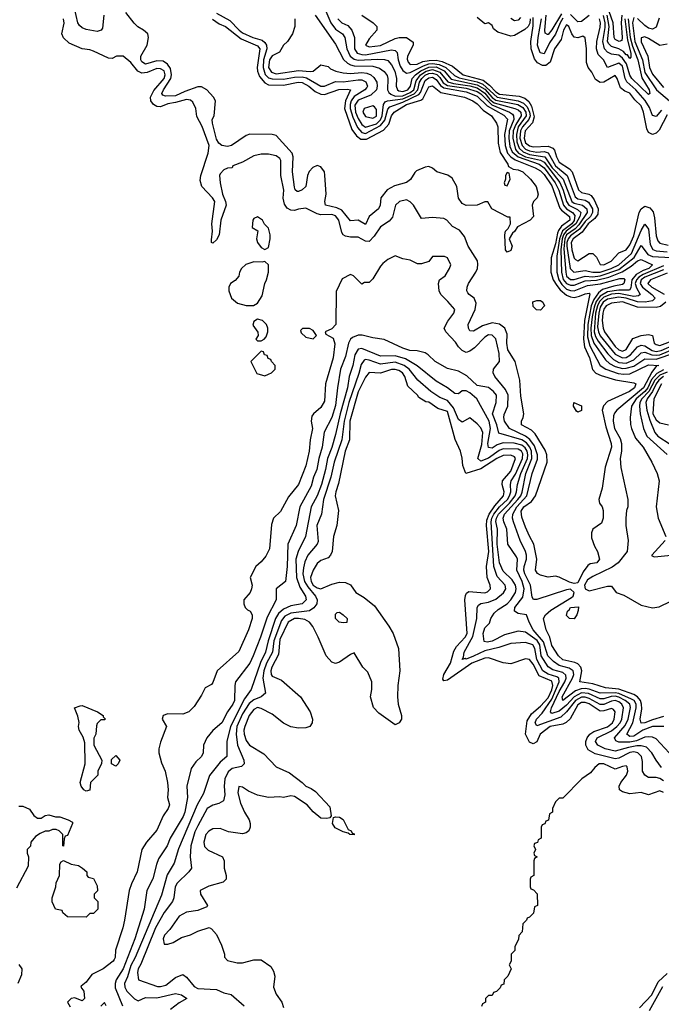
# Model space of a CAD drawing. Header units: inches. Extents: x 2671394 to 2765652, y 830470 to 955458.
# Tile 234 of 256: x 2692954 to 2696398, y 934179 to 939466. Entities that reach past the tile are written whole.
import ezdxf

# ---------------------------------------------------------------- set-up
doc = ezdxf.new("R2010")
doc.units = ezdxf.units.IN
doc.header["$MEASUREMENT"] = 0
doc.layers.add('C6993', color=7, linetype='Continuous')

msp = doc.modelspace()

# ---------------------------------------------------------------- linework, layer by layer
at = {"layer": 'C6993', "color": 2}
for points, elevation in [([(2694548.1, 939630), (2694624.7, 939450), (2694650, 939416), (2694686.4, 939390), (2694699.6, 939370), (2694710.2, 939310), (2694728, 939270), (2694750, 939254.7), (2694770, 939249.4), (2694874.5, 939254.5), (2694912.3, 939252.3), (2694930, 939246.7), (2694950, 939223.8), (2694966.9, 939190), (2694976.5, 939150), (2694975.6, 939110), (2694982.6, 939090), (2694990, 939084.7), (2695010, 939080.6), (2695037.6, 939090), (2695052.5, 939110), (2695061.5, 939150), (2695078.3, 939170), (2695107.8, 939192.2), (2695150, 939212.1), (2695190, 939212.5), (2695232.4, 939192.4), (2695270, 939146.2), (2695410, 939116.5), (2695450, 939093), (2695490, 939047.9), (2695510, 939033.9), (2695628.4, 939010), (2695654.9, 938994.9), (2695671.5, 938970), (2695672.7, 938950), (2695630.6, 938890), (2695620.1, 938850), (2695623, 938810), (2695636, 938776), (2695656.7, 938756.7), (2695690, 938741.5), (2695773, 938730), (2695812.1, 938670), (2695870.6, 938610.6), (2695917.8, 938490), (2695930, 938480.5), (2695975.3, 938470), (2695998.5, 938450), (2696000.2, 938430), (2695955.5, 938364.5), (2695936.1, 938343.9), (2695890.1, 938310), (2695880.8, 938290), (2695875.5, 938235.5), (2695885.3, 938110), (2695890, 938089), (2695910, 938071.2), (2695930, 938070.2), (2695990, 938089.5), (2696030, 938086.1), (2696070, 938090.1), (2696170, 938125.1), (2696251.6, 938188.4), (2696290, 938253), (2696325.4, 938205.4), (2696350, 938194.3), (2696450, 938188.7)], 18), ([(2694010, 939502), (2694081.7, 939461.7), (2694131.5, 939410), (2694150, 939396.5), (2694206, 939370), (2694256, 939356), (2694270, 939344.4), (2694278, 939330), (2694280.6, 939310), (2694263, 939250), (2694260.5, 939210), (2694271.8, 939171.8), (2694290, 939153.7), (2694310, 939148), (2694370, 939146.7), (2694430, 939157.7), (2694470, 939159.5), (2694494.2, 939154.2), (2694570.8, 939109.2), (2694590, 939109.2), (2694650, 939134.7), (2694690, 939132.2), (2694770, 939143.2), (2694790, 939142.4), (2694812.5, 939132.5), (2694821.7, 939110), (2694817.1, 939102.9), (2694806.4, 939090), (2694750, 939054.6), (2694732.8, 939030), (2694727.6, 939010), (2694727.6, 938990), (2694742.2, 938942.2), (2694766.8, 938886.8), (2694790, 938860.6), (2694810, 938855.3), (2694890, 938897.5), (2694913.6, 938926.4), (2694930, 938986.4), (2694940.9, 938999.1), (2695010, 939023.9), (2695096.2, 939063.8), (2695105, 939075), (2695130, 939140.2), (2695150, 939154.6), (2695170, 939156.8), (2695190, 939144.7), (2695213.2, 939113.2), (2695230, 939100.4), (2695350, 939079.6), (2695410, 939056.3), (2695463.7, 939003.7), (2695553.6, 938953.6), (2695572.7, 938932.7), (2695556.6, 938850), (2695560.8, 938790), (2695573, 938750), (2695590.1, 938730.1), (2695613.9, 938713.9), (2695721.3, 938670), (2695750, 938654.7), (2695770, 938635.2), (2695810, 938573.4), (2695854.2, 938454.2), (2695862.6, 938442.6), (2695906, 938410), (2695907.2, 938390), (2695862.4, 938357.6), (2695845.4, 938334.6), (2695840.2, 938319.8), (2695830, 938262), (2695807.2, 938187.2), (2695804.6, 938110), (2695817.2, 938070), (2695838, 938038), (2695855.7, 938015.7), (2695890, 937986.7), (2695910, 937977.8), (2695930, 937975.2), (2695958.9, 937981.1), (2695990, 937994.6), (2696010, 937997.1), (2696014, 937994), (2695985.2, 937850), (2695979.8, 937750), (2695986.2, 937710), (2696013, 937650), (2696028.2, 937588.2), (2696047.3, 937567.3), (2696075.8, 937555.8), (2696152.8, 937532.8), (2696250, 937516.3), (2696261, 937510), (2696254.9, 937490), (2696226.8, 937470), (2696110, 937416.2), (2696087.9, 937392.1), (2696081.1, 937370), (2696100.2, 937280.2), (2696128.7, 937190), (2696130.3, 937170), (2696097.1, 937062.9), (2696081.3, 936950), (2696062.8, 936890), (2696066, 936870), (2696081, 936850), (2696086, 936830), (2696086, 936790), (2696076.8, 936763.2), (2696030.5, 936729.5), (2696023.8, 936710), (2696023.7, 936683.7), (2696039.5, 936639.5), (2696055.8, 936610), (2696066.8, 936570), (2696051.3, 936550), (2696016, 936544), (2696004, 936536), (2695978, 936502), (2695950, 936441.6), (2695930, 936439.1), (2695906.2, 936446.2), (2695850, 936473.2), (2695830, 936477.2), (2695790, 936473.2), (2695750, 936482.7), (2695732.7, 936492.7), (2695722.7, 936510), (2695729.6, 936570), (2695714, 936650), (2695690, 936692.7), (2695670, 936741.2), (2695650, 936794), (2695646.2, 936826.2), (2695660.4, 936850), (2695700.8, 936879.2), (2695722.6, 936910), (2695785.7, 937090), (2695784.4, 937130), (2695775.3, 937155.3), (2695721.6, 937241.6), (2695701.3, 937261.3), (2695647.3, 937290), (2695647, 937310), (2695656.9, 937330), (2695659.7, 937350), (2695644.9, 937444.9), (2695638.3, 937530), (2695613.3, 937630), (2695574.1, 937694.1), (2695568.7, 937730), (2695570, 937778), (2695558, 937810), (2695530, 937831.1), (2695490, 937838), (2695438, 937822), (2695390, 937792.7), (2695370, 937795.3), (2695362.7, 937810), (2695360.9, 937830), (2695399.7, 937910), (2695403.9, 937943.9), (2695394, 937970), (2695366, 937990), (2695359.6, 937999.6), (2695354.5, 938010), (2695355.6, 938030), (2695363.6, 938050), (2695402.9, 938110), (2695411.6, 938130), (2695413.8, 938153.8), (2695411.4, 938171.4), (2695361.2, 938250), (2695341.2, 938301.2), (2695315.1, 938335.1), (2695276.4, 938356.4), (2695246, 938390), (2695230, 938398), (2695170, 938404), (2695110, 938398), (2695068.7, 938470), (2695050, 938488.7), (2695030, 938499), (2694992, 938490), (2694971.3, 938470), (2694954.9, 938405.1), (2694936.4, 938383.6), (2694890, 938353.2), (2694856.7, 938303.3), (2694830, 938275.6), (2694810, 938276.3), (2694770, 938298.7), (2694730, 938298), (2694703.1, 938303.1), (2694691.1, 938311.1), (2694683.8, 938323.8), (2694667.3, 938390), (2694650, 938413.1), (2694630, 938420.7), (2694570, 938419.1), (2694550, 938423), (2694490, 938454), (2694450, 938449.6), (2694430, 938442.4), (2694410, 938444.2), (2694390, 938454), (2694376.3, 938476.3), (2694368.2, 938508.2), (2694371, 938550), (2694355.8, 938630), (2694356.2, 938710), (2694350, 938721.2), (2694330, 938735.1), (2694290, 938743.7), (2694250, 938744.5), (2694210, 938736), (2694150, 938701.2), (2694098, 938682), (2694094, 938670), (2694070, 938669.4), (2694050, 938660.7), (2694030, 938639.3), (2694026.5, 938630), (2694030.2, 938590), (2694042.3, 938530), (2694059.6, 938490), (2694062, 938470), (2694034, 938390), (2694024, 938310), (2694010, 938284), (2693990, 938266), (2693984, 938270), (2693983.2, 938283.2), (2693989.8, 938330), (2693985.1, 938370), (2694001.3, 938490), (2693989.6, 938510), (2693931.1, 938570), (2693922, 938602), (2693925.8, 938630), (2693964.8, 938750), (2693971.1, 938790), (2693932.9, 938892.9), (2693905.6, 938945.6), (2693898.7, 938990), (2693883.3, 939023.3), (2693870, 939034.3), (2693850, 939038), (2693790, 939020.7), (2693750, 939014.8), (2693710, 938998.5), (2693690, 939000.4), (2693671.8, 939010), (2693657.7, 939030), (2693656.8, 939050), (2693674.9, 939085.1), (2693729.7, 939150), (2693735.3, 939170), (2693730, 939191.1), (2693710, 939203.1), (2693690, 939203.5), (2693637.6, 939182.4), (2693610, 939179.7), (2693587.6, 939190), (2693550, 939236.2), (2693510, 939269.5), (2693474, 939270), (2693450, 939258), (2693430, 939259.5), (2693350, 939297), (2693330, 939304.5), (2693290, 939309.5), (2693220.1, 939340.1), (2693189.6, 939369.6), (2693180.9, 939390), (2693193.3, 939446.7), (2693189.5, 939470)], 6), ([(2693404.9, 939490), (2693398.8, 939421.2), (2693390.9, 939409.1), (2693370, 939402.7), (2693310, 939414), (2693290, 939422), (2693274.9, 939434.9), (2693266, 939450), (2693247.3, 939527.3)], 2), ([(2693988.4, 939468.4), (2694024.5, 939444.5), (2694058.4, 939430), (2694142.8, 939362.8), (2694230, 939325.3), (2694243.1, 939310), (2694228.9, 939210), (2694231.1, 939190), (2694242, 939162), (2694270, 939127), (2694290, 939116.1), (2694370, 939115), (2694448, 939130), (2694470, 939128.7), (2694506, 939110), (2694540.7, 939080.7), (2694570, 939066), (2694590, 939064.9), (2694667.8, 939092.2), (2694713.9, 939093.9), (2694730.2, 939090.2), (2694702, 939030), (2694698.2, 938990), (2694737.3, 938877.3), (2694762, 938842), (2694785.5, 938825.5), (2694815.8, 938824.2), (2694906.4, 938873.6), (2694935.1, 938904.9), (2694950, 938950.4), (2694963.5, 938970), (2695029.7, 939010), (2695106.4, 939033.6), (2695118.7, 939041.3), (2695150, 939104.9), (2695170, 939110.4), (2695215.4, 939075.4), (2695341, 939050), (2695387.3, 939030), (2695410, 939013.7), (2695441.2, 938981.2), (2695487.3, 938950), (2695514, 938910), (2695520.5, 938890), (2695522.9, 938802.9), (2695533.8, 938753.8), (2695574.8, 938690), (2695578, 938678), (2695603.6, 938663.6), (2695630, 938660.7), (2695654.8, 938650), (2695696, 938610), (2695726, 938570), (2695738, 938530), (2695732, 938510), (2695712, 938490), (2695704.7, 938470), (2695712, 938410), (2695694, 938390), (2695625.4, 938354.6), (2695610.9, 938329.1), (2695599.6, 938320.4), (2695582, 938290), (2695598, 938250), (2695590, 938226), (2695570, 938218), (2695562, 938230), (2695558, 938310), (2695562, 938330), (2695575.3, 938344.7), (2695588, 938370), (2695586, 938406), (2695574, 938406), (2695488.7, 938450), (2695467.3, 938487.3), (2695450, 938488), (2695410.5, 938469.5), (2695350, 938469.2), (2695330, 938479), (2695310, 938508), (2695300.9, 938570), (2695274.9, 938614.9), (2695251.7, 938631.7), (2695194, 938650), (2695170, 938669.3), (2695150, 938678), (2695130, 938674.5), (2695084.7, 938655.3), (2695074.2, 938645.8), (2695051.7, 938608.3), (2695030, 938592), (2694965.9, 938574.1), (2694927.3, 938552.7), (2694892.4, 938510), (2694888.5, 938470), (2694879.3, 938450), (2694830.4, 938410), (2694810, 938366.6), (2694770, 938389.5), (2694730, 938386), (2694682.6, 938442.6), (2694656.1, 938456.1), (2694596, 938470), (2694591.8, 938490), (2694599.7, 938530), (2694592.1, 938632.1), (2694589.3, 938650), (2694570, 938676), (2694550, 938683.7), (2694526.7, 938673.3), (2694508.7, 938651.3), (2694499.3, 938630), (2694490.5, 938570), (2694470, 938552.7), (2694450, 938542.7), (2694443.7, 938543.7), (2694433.2, 938553.2), (2694430, 938566), (2694417.6, 938650), (2694421.6, 938730), (2694417, 938750), (2694330, 938843.6), (2694310, 938849.7), (2694190, 938851.6), (2694170, 938843.6), (2694091, 938790), (2694070, 938784.7), (2694039, 938790), (2694022.4, 938802.4), (2694010, 938825.2), (2693989.5, 938910.5), (2693987, 938930), (2693997.2, 938950), (2694004.5, 939030), (2693995.1, 939050), (2693959.3, 939090), (2693930, 939105.1), (2693910, 939105.1), (2693839.7, 939080.3), (2693790, 939057.2), (2693736.2, 939056.2), (2693721.7, 939061.7), (2693717, 939070), (2693725.7, 939090), (2693765.3, 939150), (2693769, 939170), (2693763.8, 939203.8), (2693747.7, 939227.7), (2693723.6, 939243.6), (2693690, 939244.8), (2693630, 939227.1), (2693610, 939239.3), (2693604.7, 939250), (2693603.6, 939270), (2693638, 939330), (2693646, 939370), (2693641.2, 939390), (2693619, 939410), (2693587.7, 939427.7), (2693568.1, 939448.1), (2693524.4, 939504.4)], 2), ([(2695862.8, 939497.2), (2695810, 939411.3), (2695790, 939386.6), (2695786.5, 939386.5), (2695774.2, 939394.2), (2695772.8, 939410), (2695779.9, 939490)], 18), ([(2696010, 939488.5), (2695970, 939456.1), (2695950, 939454.2), (2695910, 939494.3)], 22), ([(2696187.1, 939490), (2696182.3, 939450), (2696188.8, 939371.2), (2696185.8, 939354.2), (2696171.4, 939348.6), (2696150, 939360.7), (2696145.6, 939370), (2696139.9, 939450), (2696119.1, 939510)], 10), ([(2694431.3, 939470), (2694431.3, 939430), (2694418, 939390), (2694391.3, 939350), (2694370.7, 939329.3), (2694347.9, 939292.1), (2694310, 939271.8), (2694295.3, 939250), (2694290.2, 939210), (2694304.9, 939184.9), (2694330, 939176.2), (2694450, 939194), (2694512.8, 939187.2), (2694529.4, 939190.6), (2694570, 939224.7), (2694610, 939214.8), (2694622.8, 939202.8), (2694650.4, 939190.4), (2694690, 939181.3), (2694730, 939178), (2694790, 939182.2), (2694818.2, 939178.2), (2694838, 939170), (2694855.4, 939155.4), (2694870.3, 939130), (2694873.4, 939110), (2694868.8, 939090), (2694839.2, 939060.8), (2694770, 939034.4), (2694752.7, 939007.3), (2694756.1, 938970), (2694770, 938935.6), (2694790, 938902.8), (2694810, 938889.2), (2694870, 938907.8), (2694891.6, 938928.4), (2694900.4, 938950), (2694907.1, 939010), (2694915.7, 939024.3), (2694929, 939031), (2695010, 939041.3), (2695071.4, 939068.6), (2695090.9, 939089.1), (2695100.7, 939130), (2695111.8, 939150), (2695130, 939167.7), (2695150, 939177.5), (2695170, 939179.9), (2695192.5, 939172.5), (2695210, 939155.4), (2695227.4, 939127.4), (2695250, 939113), (2695350, 939098.8), (2695410, 939080.6), (2695430, 939068.2), (2695488.2, 939008.2), (2695583.7, 938970), (2695598.6, 938958.6), (2695604.5, 938950), (2695606.1, 938930), (2695582, 938870), (2695580.1, 938830), (2695585.9, 938785.9), (2695597.1, 938757.1), (2695629.3, 938729.3), (2695742, 938690), (2695770, 938670.2), (2695828.8, 938590), (2695847.6, 938550), (2695873.9, 938470), (2695889.4, 938450), (2695922.2, 938430), (2695934, 938414), (2695930, 938387.3), (2695917.4, 938370), (2695868, 938331.9), (2695852.2, 938290), (2695837.2, 938197.2), (2695838.2, 938110), (2695847.5, 938070), (2695863.7, 938043.7), (2695890, 938019.8), (2695910, 938011.6), (2695930, 938010.2), (2696001.3, 938038.7), (2696071.9, 938048.1), (2696175.6, 938075.6), (2696196.1, 938076.1), (2696201.6, 938070), (2696197.4, 938050), (2696190, 938043.9), (2696144.1, 938035.9), (2696083.2, 938016.8), (2696061, 937999), (2696035.6, 937964.4), (2696021.9, 937930), (2696004.5, 937830), (2696002.4, 937762.4), (2696014.6, 937714.6), (2696070, 937608.8), (2696100.5, 937590), (2696166.9, 937566.9), (2696197.3, 937562.7), (2696230, 937564.5), (2696330, 937612.2), (2696384.7, 937610), (2696373, 937607), (2696346.8, 937573.2), (2696302.3, 937490), (2696159.1, 937370), (2696146.3, 937353.7), (2696142, 937338), (2696140.3, 937310), (2696146.5, 937270), (2696176.5, 937216.5), (2696185.3, 937190), (2696184.9, 937150), (2696178, 937110), (2696181.4, 937061.4), (2696218, 936890), (2696218, 936850), (2696211.3, 936830), (2696207.3, 936790), (2696207.7, 936750), (2696221, 936670), (2696214.8, 936610), (2696166, 936550), (2696134.4, 936525.6), (2696030, 936476.1), (2696002, 936458), (2695985, 936430), (2695990.3, 936410), (2696010, 936398.5), (2696110, 936424.9), (2696130, 936424), (2696156, 936390), (2696196.4, 936376.4), (2696290, 936322.6), (2696350, 936308.5), (2696386, 936314), (2696450, 936344)], 10), ([(2694540.4, 939490), (2694650, 939334), (2694692.6, 939252.6), (2694713.2, 939233.2), (2694730, 939223.6), (2694750, 939219.3), (2694850, 939217.2), (2694885.5, 939205.5), (2694910, 939188), (2694926, 939166), (2694930.2, 939150), (2694928.9, 939090), (2694935.2, 939075.2), (2694945.5, 939065.5), (2694970, 939056.1), (2695010, 939058.1), (2695050, 939074.4), (2695070.4, 939090), (2695082.7, 939137.3), (2695106, 939170), (2695136.1, 939190), (2695170, 939198), (2695210, 939185), (2695251.8, 939131.8), (2695283.1, 939123.1), (2695370, 939111.2), (2695410, 939099.7), (2695450, 939072.2), (2695478.1, 939038.1), (2695500.6, 939020.6), (2695612.7, 938990), (2695630, 938982.9), (2695644.9, 938970), (2695645, 938950), (2695616.7, 938903.3), (2695603.3, 938870), (2695600.9, 938830), (2695615, 938770), (2695631.8, 938750), (2695670, 938730.6), (2695750, 938711.9), (2695770, 938700.9), (2695852.6, 938592.6), (2695871.3, 938550), (2695889.5, 938490), (2695901.4, 938470), (2695947.5, 938447.5), (2695965.5, 938430), (2695961.2, 938410), (2695939.6, 938370), (2695888, 938330), (2695873.1, 938310), (2695866.2, 938290), (2695858.8, 938230), (2695861.8, 938110), (2695871.1, 938071.1), (2695889.3, 938049.3), (2695910, 938040.1), (2695930, 938040.1), (2695990, 938064.1), (2696050, 938067.9), (2696115.9, 938084.1), (2696188.3, 938111.7), (2696237, 938143), (2696270, 938171.3), (2696290, 938179), (2696350.4, 938150), (2696330.3, 938130), (2696300.7, 938119.3), (2696262.7, 938097.3), (2696240.1, 938070), (2696234, 938026), (2696226.7, 938013.3), (2696170, 938013.7), (2696110, 938004.3), (2696070, 937982), (2696047.7, 937952.3), (2696036.9, 937923.1), (2696026.8, 937870), (2696019.9, 937810), (2696021.9, 937770), (2696035.3, 937730), (2696099.2, 937639.2), (2696120.2, 937620.2), (2696150, 937603), (2696190, 937593), (2696210, 937594.4), (2696250, 937605.4), (2696310, 937645.4), (2696370, 937644), (2696470, 937677.6)], 14), ([(2694660.9, 939470), (2694683, 939450), (2694715, 939435), (2694736.5, 939410), (2694750.4, 939370), (2694751.4, 939310), (2694766.3, 939286.3), (2694790, 939278.5), (2694810, 939277.8), (2694950, 939303.6), (2694970, 939300.4), (2694980.4, 939290), (2694984.9, 939250), (2694996.4, 939216.4), (2695010, 939194), (2695030, 939179.5), (2695050, 939182.2), (2695121, 939219), (2695150, 939228.4), (2695170, 939230.6), (2695205.5, 939225.5), (2695241.1, 939210), (2695287.2, 939167.2), (2695313.5, 939153.5), (2695410, 939133), (2695439.5, 939119.5), (2695517.3, 939050), (2695630.1, 939030.1), (2695657.9, 939017.9), (2695677.8, 938997.8), (2695690.1, 938970.1), (2695693.3, 938950), (2695687, 938930), (2695652.2, 938890), (2695642.4, 938870), (2695638.9, 938830), (2695650.9, 938790), (2695670, 938771.6), (2695690, 938762.1), (2695730, 938755.3), (2695770, 938758), (2695791.1, 938751.1), (2695830, 938680.6), (2695892.8, 938630), (2695935.4, 938515.4), (2695950, 938504), (2695990, 938496.8), (2696006.6, 938486.6), (2696028.7, 938450), (2696028.8, 938430), (2696017.6, 938410), (2695990, 938383.2), (2695958.7, 938341.3), (2695910, 938305), (2695898.2, 938290), (2695891.7, 938270), (2695891.2, 938250), (2695909.4, 938130), (2695928.4, 938110), (2695990, 938120.2), (2696031, 938110), (2696070, 938110.1), (2696129.6, 938130), (2696169.8, 938150), (2696237.3, 938210), (2696290, 938334.4), (2696310, 938367.3), (2696330, 938341), (2696338.5, 938258.5), (2696351.9, 938231.9), (2696370, 938225.2), (2696430, 938219.1)], 22), ([(2694790.7, 939490.7), (2694852, 939450), (2694871.3, 939430), (2694871.3, 939410), (2694830, 939362.7), (2694810.8, 939330), (2694830, 939321.3), (2694890, 939327.2), (2694970, 939366), (2694990.9, 939370.9), (2695030.8, 939370.8), (2695065.4, 939345.4), (2695066.8, 939330), (2695036.5, 939270), (2695034.2, 939254.2), (2695039, 939239), (2695050, 939226.3), (2695088.2, 939228.2), (2695118.9, 939241.1), (2695152.1, 939247.9), (2695190, 939248.6), (2695222.1, 939242.1), (2695276.7, 939216.7), (2695334.6, 939170), (2695442, 939142), (2695475.5, 939115.5), (2695510, 939078.3), (2695530, 939066.7), (2695634.9, 939054.9), (2695664.9, 939044.9), (2695686.8, 939026.8), (2695701.4, 939001.4), (2695716.3, 938943.7), (2695707.3, 938912.7), (2695667.4, 938870), (2695661.5, 938830), (2695670, 938805.8), (2695690, 938788.7), (2695710, 938783.2), (2695790, 938787.2), (2695816.7, 938776.7), (2695825.4, 938765.4), (2695834.7, 938730), (2695850, 938700.9), (2695905.3, 938665.3), (2695920.2, 938650), (2695953, 938553), (2695970, 938537.4), (2696008.5, 938528.5), (2696021.3, 938521.3), (2696038.4, 938498.4), (2696059.3, 938450), (2696057.3, 938422.7), (2696041.4, 938398.6), (2696006.4, 938370), (2695974, 938326), (2695925.8, 938290), (2695914.3, 938270), (2695917.6, 938230), (2695930, 938185.5), (2695938.3, 938178.3), (2695950, 938172), (2696010, 938210.4), (2696030, 938210.7), (2696050, 938191), (2696070, 938151.3), (2696090, 938150.6), (2696129.3, 938170), (2696170, 938214), (2696210, 938230.4), (2696230, 938256.4), (2696250, 938306), (2696278.7, 938430), (2696290, 938450.7), (2696310, 938464.4), (2696336.4, 938456.4), (2696353.9, 938433.9), (2696362.4, 938402.4), (2696370, 938304.7), (2696378.9, 938278.9), (2696390, 938265.3), (2696434.7, 938254.7)], 26), ([(2695694, 939470), (2695692.7, 939447.3), (2695682.8, 939430), (2695665.9, 939414.1), (2695610, 939380.9), (2695590, 939378), (2695520.1, 939400.1), (2695497.5, 939417.5), (2695490, 939435.3), (2695470, 939448.7), (2695450, 939444), (2695410, 939478)], 26), ([(2695642, 939478), (2695630, 939463.5), (2695610, 939460.4), (2695590, 939472.9)], 22), ([(2696430, 938954.7), (2696386.8, 938873.2), (2696370, 938857.6), (2696350, 938849.3), (2696330, 938861.2), (2696320.1, 938880.1), (2696303.1, 938970), (2696290, 939002.9), (2696255.3, 939035.3), (2696230, 939071.2), (2696202.3, 939082.3), (2696179.7, 939099.7), (2696161.6, 939150), (2696150, 939166.6), (2696090, 939131.5), (2696069.6, 939129.6), (2696044.9, 939144.9), (2696024.8, 939184.8), (2696005.2, 939210), (2695995.9, 939235.9), (2695996.9, 939310), (2695989.1, 939369.1), (2695977.2, 939377.2), (2695950, 939369.3), (2695930, 939373.2), (2695918, 939390), (2695900.9, 939430), (2695890, 939439.5), (2695873, 939410), (2695859.7, 939360.3), (2695824, 939310), (2695801.7, 939238.3), (2695779, 939221), (2695760.5, 939220.5), (2695734.1, 939234.1), (2695716.6, 939256.6), (2695699.8, 939310), (2695697.3, 939350), (2695710, 939434), (2695710, 939478)], 26), ([(2695870, 939474.6), (2695855.5, 939450), (2695830.7, 939389.3), (2695798.8, 939341.2), (2695770, 939282), (2695748.6, 939288.6), (2695733.5, 939330), (2695736.3, 939370), (2695754.7, 939470)], 22), ([(2696399.8, 938980.2), (2696370, 938947), (2696351.6, 938951.6), (2696334.4, 938994.4), (2696311.4, 939031.4), (2696261.6, 939090), (2696212.9, 939132.9), (2696204, 939150), (2696190, 939215.8), (2696170, 939233.1), (2696109.6, 939209.6), (2696087.3, 939250), (2696059.8, 939279.7), (2696050.9, 939310), (2696051.6, 939350), (2696070, 939426.8), (2696071.2, 939450), (2696065.7, 939470)], 22), ([(2696219.4, 939470), (2696231.6, 939370), (2696244, 939324), (2696273, 939250), (2696293.7, 939153.7), (2696332.4, 939090), (2696336.3, 939070), (2696330, 939064.5), (2696239.8, 939150), (2696228.8, 939168.8), (2696210.6, 939230), (2696190, 939260.3), (2696170, 939275.5), (2696130, 939281.7), (2696110, 939291.9), (2696093.6, 939310), (2696083.9, 939350), (2696096.4, 939423.6), (2696096.7, 939450), (2696088.3, 939488.3)], 18), ([(2696202.1, 939470), (2696216, 939356), (2696233.7, 939286.3), (2696234.5, 939265.5), (2696230, 939258), (2696216.8, 939276.8), (2696210, 939278.3), (2696195, 939295), (2696170, 939309.8), (2696130, 939322.8), (2696116, 939336), (2696109.9, 939350), (2696119.1, 939430), (2696108.4, 939490)], 14), ([(2696250, 939478), (2696244, 939450), (2696255.9, 939350), (2696297.3, 939250), (2696310, 939182.6), (2696372.1, 939090), (2696442, 939030)], 22), ([(2696386.2, 939473.8), (2696370, 939425.2), (2696350, 939415.1), (2696330, 939420.4), (2696310, 939434.5), (2696270, 939472.9)], 22), ([(2696430, 939335.1), (2696390, 939327.3), (2696330, 939366), (2696310, 939373.3), (2696290.7, 939369.3), (2696290, 939346.8), (2696325.8, 939270), (2696334, 939210), (2696350, 939174.4), (2696410, 939102)], 26), ([(2696410, 935724.4), (2696350, 935706.8), (2696310, 935689.8), (2696290, 935688.4), (2696285.3, 935710), (2696293.7, 935766.3), (2696292.7, 935790), (2696286.5, 935810), (2696270.6, 935830.6), (2696250, 935842.3), (2696170, 935871.7), (2696098.6, 935878.6), (2696030, 935900.4), (2695960.9, 935910), (2695971.1, 935970), (2695965.7, 935990), (2695950, 936006.9), (2695934.1, 936014.1), (2695870, 936028.7), (2695846.6, 936050), (2695810, 936105.2), (2695799.6, 936150), (2695779.5, 936190), (2695766, 936250), (2695776.2, 936270), (2695804.9, 936295.1), (2695916.8, 936363.2), (2695924.8, 936370), (2695930.6, 936390.6), (2695910, 936407.2), (2695890, 936405.1), (2695730, 936351.8), (2695712.5, 936352.5), (2695705.4, 936365.4), (2695695.3, 936430), (2695665.5, 936490), (2695660.7, 936510), (2695662.2, 936530), (2695674.2, 936570), (2695674.2, 936590), (2695669.7, 936610), (2695641.3, 936670), (2695604.8, 936770), (2695599.2, 936790), (2695600.3, 936810), (2695622.2, 936850), (2695677.1, 936910), (2695705.6, 937030), (2695734.4, 937105.6), (2695734, 937130), (2695717.7, 937177.7), (2695692.3, 937212.3), (2695668.9, 937228.9), (2695583.6, 937270), (2695556.2, 937310), (2695552, 937330), (2695554.2, 937345.8), (2695575.1, 937390), (2695576.9, 937450), (2695560.9, 937480.9), (2695503.7, 937550), (2695496, 937570), (2695497.2, 937590), (2695529.3, 937630.7), (2695527, 937673), (2695510, 937753.2), (2695490, 937772.3), (2695470, 937774.5), (2695450, 937761.2), (2695396.1, 937703.9), (2695370, 937686), (2695350, 937679.3), (2695330, 937689.3), (2695310, 937709.4), (2695293.9, 937733.9), (2695241.2, 937790), (2695233.2, 937810), (2695251.9, 937848.1), (2695285.2, 937890), (2695289, 937910), (2695253.1, 937953.1), (2695214, 937990), (2695205.2, 938010), (2695202, 938050), (2695208, 938070), (2695238, 938090), (2695262, 938130), (2695268.7, 938150), (2695250, 938188), (2695234.6, 938194.6), (2695170, 938194), (2695150, 938168), (2695110, 938155.3), (2695090, 938155.3), (2695050, 938175.3), (2695010, 938182), (2694970, 938198), (2694930, 938178), (2694903.5, 938156.5), (2694890, 938142), (2694850, 938075.3), (2694830, 938055.3), (2694804.7, 938055.3), (2694790, 938046), (2694746, 938090), (2694730, 938098), (2694685.4, 938074.6), (2694652.7, 938007.3), (2694651.1, 937828.9), (2694630, 937806), (2694594, 937790), (2694598, 937778), (2694636, 937756), (2694646, 937726), (2694635.8, 937650), (2694594.9, 937510), (2694590, 937418), (2694570, 937384), (2694531.3, 937350), (2694522.8, 937337.2), (2694518.8, 937310), (2694525.5, 937270), (2694512.4, 937210), (2694508.2, 937150), (2694490.4, 937070), (2694450.4, 936970), (2694396.1, 936903.9), (2694354.4, 936825.6), (2694316, 936790), (2694305.2, 936754.8), (2694294.6, 936625.4), (2694274.9, 936585.1), (2694250, 936555.3), (2694221, 936530), (2694190.8, 936470), (2694201, 936430), (2694198.8, 936410), (2694190.6, 936389.4), (2694158, 936350), (2694158, 936330), (2694164.7, 936310), (2694176.9, 936296.9), (2694192, 936290), (2694202, 936270), (2694201, 936250), (2694182, 936190), (2694130, 936074), (2694014.8, 935970), (2693990, 935906), (2693983.6, 935896.4), (2693950, 935878), (2693930, 935838), (2693890, 935778), (2693862, 935750), (2693830, 935737.2), (2693750, 935739.3), (2693724.7, 935730), (2693718, 935710), (2693742, 935670), (2693710, 935586), (2693701, 935550), (2693701, 935530), (2693715.3, 935475.3), (2693734.8, 935430), (2693746.8, 935370), (2693750.8, 935330), (2693746.8, 935290), (2693757.3, 935250), (2693751, 935231), (2693724, 935190), (2693690, 935114), (2693634, 935050), (2693610.5, 935009.5), (2693584, 934890), (2693553.8, 934826.2), (2693542.4, 934790), (2693517.1, 934630), (2693508, 934590), (2693467.7, 934470), (2693466.8, 934430), (2693461.4, 934418.6), (2693456, 934410), (2693402.8, 934370), (2693342, 934338), (2693310, 934298), (2693284.7, 934275.3), (2693282, 934270), (2693298, 934250), (2693302, 934210), (2693290, 934198), (2693250, 934214), (2693230, 934209), (2693211, 934190), (2693224.5, 934164.5)], 10), ([(2696410, 938144), (2696301.4, 938098.6), (2696277.2, 938082.8), (2696264.8, 938070), (2696258.6, 938050), (2696265.6, 938025.6), (2696284.4, 937990), (2696276, 937984), (2696250, 937980.5), (2696170, 937995.2), (2696130, 937991.6), (2696090, 937977), (2696066.3, 937953.7), (2696054.9, 937930), (2696045.2, 937890), (2696038.1, 937790), (2696045.2, 937765.2), (2696059.7, 937739.7), (2696111.5, 937671.5), (2696141.5, 937641.5), (2696170, 937625), (2696210, 937622.1), (2696250, 937639.7), (2696290, 937678), (2696310, 937680.2), (2696346.6, 937666.6), (2696370, 937663.9), (2696390, 937667.2), (2696470, 937700.6)], 18), ([(2696410, 938122.5), (2696310, 938083.4), (2696290.2, 938070), (2696285.1, 938050), (2696296.9, 938030), (2696347.2, 937990), (2696364.4, 937970), (2696350, 937956.9), (2696312, 937950), (2696270, 937950.5), (2696210, 937969.9), (2696170, 937975.5), (2696110, 937966.1), (2696085.9, 937950), (2696070, 937922.6), (2696062.1, 937890), (2696056.5, 937816.5), (2696060.1, 937790), (2696070, 937768.1), (2696150, 937669.3), (2696189.5, 937649.5), (2696210, 937651.9), (2696233.6, 937666.4), (2696269.9, 937710.1), (2696290, 937717.5), (2696310, 937715), (2696349.7, 937689.7), (2696370, 937685.1), (2696396.9, 937690), (2696470, 937722)], 22), ([(2696430, 938105.5), (2696340.5, 938070), (2696326, 938050), (2696347.2, 938030), (2696412.9, 937992.9)], 26), ([(2696422, 937950), (2696393.6, 937926.4), (2696370, 937920.3), (2696270, 937921.6), (2696189.5, 937950.5), (2696130, 937944.1), (2696102.8, 937930), (2696090, 937911.2), (2696084.3, 937890), (2696080.9, 937850), (2696085.6, 937810), (2696093.7, 937790), (2696150, 937711.8), (2696170, 937694), (2696190, 937686), (2696210, 937695.3), (2696245.4, 937754.6), (2696290, 937770.5), (2696330, 937774.8), (2696350.7, 937770.7), (2696360.4, 937730), (2696370, 937721.3), (2696390, 937716.5), (2696470, 937747.4)], 26), ([(2696411.1, 935671.1), (2696350, 935670.7), (2696299.5, 935650), (2696250, 935619.3), (2696230, 935616.8), (2696221.5, 935621.5), (2696212.8, 935630), (2696244.7, 935690), (2696263.4, 935770), (2696263.7, 935790), (2696251.6, 935810), (2696238.1, 935818.1), (2696170, 935847.6), (2696150, 935852.1), (2696070, 935849.8), (2696011.6, 935871.6), (2695990, 935875), (2695967.4, 935872.6), (2695938.1, 935861.9), (2695869.5, 935810), (2695865.3, 935830), (2695921, 935930), (2695928, 935950), (2695925.4, 935970), (2695904.4, 935984.4), (2695850, 935998), (2695819, 936019), (2695789.8, 936050), (2695765.1, 936125.1), (2695711, 936190), (2695689.4, 936230), (2695675.3, 936270), (2695630, 936277), (2695609.6, 936290), (2695611.6, 936310), (2695654.5, 936365.5), (2695662.2, 936410), (2695651.6, 936450), (2695622.3, 936510), (2695625.6, 936570), (2695621.7, 936581.7), (2695575.1, 936650), (2695569.7, 936730), (2695552.4, 936770), (2695548.7, 936790), (2695557.2, 936810), (2695628.4, 936890), (2695644.2, 936910), (2695651.6, 936928.4), (2695670.6, 937030), (2695703.6, 937110), (2695701.9, 937150), (2695693.2, 937170), (2695674, 937194), (2695650, 937209.2), (2695526.2, 937246.2), (2695515.5, 937290), (2695492.8, 937350), (2695511.1, 937410), (2695513.3, 937450), (2695498, 937470), (2695470, 937491.5), (2695410, 937502.4), (2695353.9, 937553.9), (2695310, 937579.3), (2695250, 937592.7), (2695184, 937630), (2695146.8, 937666.8), (2695130, 937677.2), (2695087.2, 937687.2), (2695048.7, 937690), (2695010, 937702.9), (2694910, 937749.3), (2694850, 937757.2), (2694792.7, 937772.7), (2694770, 937772), (2694740.5, 937759.5), (2694729.3, 937750.7), (2694719.6, 937730), (2694702.6, 937657.4), (2694676.1, 937590), (2694659.5, 937490), (2694650, 937394), (2694628.7, 937330), (2694589, 937251), (2694577.4, 937170), (2694559, 937110), (2694548.9, 937050), (2694531.7, 937010), (2694518.9, 936961.1), (2694457, 936850), (2694437.6, 936750), (2694393, 936650), (2694390.3, 936530), (2694381, 936450), (2694331.3, 936410), (2694330.6, 936350), (2694282, 936258), (2694246.7, 936150), (2694206.4, 936050), (2694188.7, 936011.3), (2694113, 935910), (2694108.2, 935890), (2694106.4, 935810), (2694097.6, 935790), (2694070.3, 935749.7), (2694039.3, 935690), (2693990, 935649.3), (2693959.1, 935610), (2693940.7, 935570), (2693938.8, 935530), (2693930.7, 935510), (2693899.5, 935480.5), (2693875.1, 935444.9), (2693851.8, 935350), (2693854.4, 935290), (2693840.3, 935210), (2693832, 935188), (2693761.3, 935070), (2693745.5, 935030), (2693699.9, 934960.1), (2693688, 934930), (2693668.4, 934851.6), (2693636.3, 934790), (2693621.6, 934690), (2693571.4, 934530), (2693510, 934369.6), (2693471.7, 934310), (2693466, 934290), (2693466.7, 934266.7), (2693506, 934170)], 14), ([(2696440.7, 935530), (2696370, 935605.1), (2696350, 935614), (2696330, 935614.7), (2696310, 935612.4), (2696265.7, 935594.3), (2696230, 935586.6), (2696170, 935587.1), (2696153.8, 935593.8), (2696147.6, 935610), (2696204.2, 935675.8), (2696220.6, 935710), (2696232.1, 935772.1), (2696228.7, 935790), (2696204.2, 935810), (2696170, 935828.7), (2696150, 935833.2), (2696128.8, 935831.2), (2696090, 935818.7), (2696070, 935819.1), (2696007, 935847), (2695970, 935851), (2695930.2, 935830), (2695890, 935785.7), (2695850, 935752.8), (2695810, 935739.6), (2695803.1, 935750), (2695809.1, 935770), (2695850, 935858), (2695879.8, 935910), (2695887.9, 935930), (2695886.5, 935946.5), (2695870, 935959.8), (2695815.5, 935975.5), (2695790, 935991.2), (2695753, 936050), (2695745.9, 936110), (2695731.9, 936131.9), (2695670, 936177.2), (2695630, 936182.2), (2695557.1, 936162.9), (2695489.6, 936129.6), (2695464.2, 936124.2), (2695447.3, 936127.3), (2695441.2, 936170), (2695450, 936201), (2695475.3, 936224.7), (2695483.6, 936250), (2695500.9, 936279.1), (2695521.7, 936298.3), (2695570, 936328.7), (2695591.1, 936350), (2695615.1, 936390), (2695618.5, 936410), (2695615.1, 936430), (2695597.5, 936457.5), (2695550, 936505.1), (2695529.8, 936550), (2695516.2, 936650), (2695518.4, 936730), (2695510.7, 936770.7), (2695512.9, 936790), (2695523.4, 936810), (2695583, 936870), (2695613.6, 936910), (2695621.7, 936930), (2695625.7, 936970), (2695643.6, 937030), (2695679.3, 937110), (2695681.9, 937130), (2695678.4, 937150), (2695667.5, 937167.5), (2695650, 937182), (2695608.5, 937191.5), (2695550, 937194.6), (2695517.7, 937182.3), (2695490, 937165.1), (2695470, 937169.5), (2695467.4, 937190), (2695480.7, 937270), (2695473.3, 937310), (2695407, 937430), (2695370, 937462), (2695350, 937473.3), (2695330, 937473.6), (2695310, 937457.2), (2695290, 937458), (2695250, 937489.6), (2695190, 937524.5), (2695087.1, 937607.1), (2695024.4, 937644.4), (2694970, 937661.2), (2694890, 937659.7), (2694790, 937700.5), (2694770, 937696.2), (2694753.4, 937666.6), (2694742.7, 937610), (2694722, 937550), (2694713, 937490), (2694674, 937350), (2694650, 937239), (2694630, 937169.3), (2694606.5, 937110), (2694596.2, 937050), (2694573.2, 936970), (2694550.1, 936909.9), (2694518.7, 936850), (2694488.9, 936691.1), (2694449.2, 936610.8), (2694436.9, 936570), (2694440.7, 936470), (2694458.6, 936418.6), (2694488, 936370), (2694492.2, 936350), (2694471, 936330), (2694410, 936318.5), (2694370, 936300.4), (2694343.1, 936276.9), (2694328, 936250), (2694288.3, 936130), (2694273.2, 936070), (2694245.9, 936014.1), (2694197, 935870), (2694160.3, 935819.7), (2694085.2, 935670), (2694066.4, 935590), (2694065.5, 935510), (2694030, 935479.3), (2693972.7, 935407.3), (2693940.7, 935310), (2693907.4, 935250), (2693807.1, 935012.9), (2693783.6, 934936.4), (2693745.4, 934874.6), (2693715.1, 934764.9), (2693573.4, 934430), (2693550, 934387.6), (2693533.5, 934326.5), (2693517.4, 934290), (2693518, 934270), (2693529.2, 934249.2), (2693570, 934207.7), (2693590, 934197.3), (2693630, 934215.5), (2693690, 934213.4), (2693790, 934237.1), (2693822, 934230), (2693852, 934210), (2693810, 934186.6), (2693763.8, 934150)], 18), ([(2696398.4, 935450), (2696369.7, 935489.7), (2696348, 935530), (2696318.7, 935558.7), (2696290, 935566.8), (2696266.3, 935566.3), (2696221.5, 935558.5), (2696150, 935537.6), (2696096, 935550), (2696057, 935570), (2696045.1, 935590), (2696054, 935610), (2696130, 935647.5), (2696160.3, 935670), (2696177.8, 935690), (2696187, 935710), (2696194.6, 935770), (2696185.6, 935790), (2696170, 935802.9), (2696149.8, 935809.8), (2696130, 935806.9), (2696090, 935789), (2696070, 935788.2), (2696010, 935820.5), (2695990, 935827.9), (2695970, 935828.5), (2695938.3, 935810), (2695890, 935749.8), (2695859.5, 935720.5), (2695730, 935674.5), (2695720.5, 935690), (2695728.7, 935710), (2695758.3, 935741.7), (2695810, 935816.5), (2695849.8, 935910), (2695847.4, 935930), (2695837.7, 935937.7), (2695790, 935952.2), (2695761.8, 935970), (2695729.8, 936030), (2695718.5, 936090), (2695709.2, 936110), (2695670, 936122.4), (2695590, 936116.9), (2695525.5, 936094.5), (2695450, 936076.8), (2695390, 936048.3), (2695350, 936032.7), (2695344.7, 936035.3), (2695329.6, 936029.6), (2695337.2, 936042.8), (2695340.5, 936070), (2695385.9, 936154.1), (2695407.3, 936250), (2695409.7, 936310.3), (2695417, 936323), (2695429.7, 936330.3), (2695470, 936338), (2695510, 936354.9), (2695551.8, 936388.2), (2695563, 936410), (2695559.7, 936430), (2695516.2, 936476.2), (2695499, 936530), (2695484.9, 936770), (2695488.7, 936790), (2695499, 936810), (2695530, 936849.4), (2695572, 936890), (2695583.7, 936910), (2695590.6, 936930), (2695587.8, 936970), (2695592.9, 936990), (2695614.8, 937025.2), (2695653.9, 937110), (2695654.4, 937134.4), (2695646.9, 937150), (2695630, 937159.4), (2695550, 937161), (2695527.5, 937152.5), (2695470, 937111.7), (2695430, 937095.1), (2695413.6, 937110), (2695434.6, 937185.4), (2695440.4, 937250), (2695430, 937275.1), (2695410, 937296), (2695370, 937329), (2695330, 937305.2), (2695310, 937319.5), (2695282, 937382), (2695250, 937420.5), (2695210, 937438), (2695161.6, 937470), (2695090.8, 937530.8), (2695043.9, 937590), (2695018, 937610), (2694970, 937626.3), (2694890, 937616.8), (2694830, 937638.7), (2694810, 937641.1), (2694802.7, 937637.3), (2694786.2, 937613.8), (2694774.4, 937565.6), (2694721.3, 937410), (2694695.1, 937310), (2694683.8, 937210), (2694642.8, 937090), (2694623.5, 937010), (2694583.9, 936890), (2694574.6, 936810), (2694548.9, 936750), (2694555.3, 936664.7), (2694550.5, 936650), (2694500.3, 936590), (2694484.7, 936555.3), (2694477.4, 936522.6), (2694474.2, 936490), (2694483.5, 936450), (2694500.2, 936420.2), (2694542.7, 936370), (2694550.5, 936350), (2694548.7, 936330), (2694533, 936307), (2694510, 936292), (2694410, 936279.8), (2694377.5, 936262.5), (2694360, 936240), (2694318.7, 936130), (2694310.7, 936069.3), (2694278.9, 936010), (2694264, 935970), (2694259.2, 935930), (2694274, 935850), (2694251, 935830), (2694210, 935813.3), (2694185.7, 935794.3), (2694150, 935738.9), (2694120.2, 935670), (2694116.5, 935630), (2694122.7, 935570), (2694157.3, 935490), (2694158.8, 935470), (2694144.9, 935455.1), (2694095.4, 935444.6), (2694073.7, 935426.3), (2694054.9, 935390), (2694051.8, 935350), (2694055.8, 935304.2), (2694048.3, 935271.7), (2694022.6, 935257.4), (2693990, 935248), (2693960.4, 935230), (2693910, 935138), (2693894.8, 935105.2), (2693873.4, 935030), (2693868.4, 934970), (2693875.5, 934910), (2693862, 934890), (2693798.4, 934830), (2693788.7, 934810), (2693781.3, 934750), (2693774.4, 934730), (2693730, 934672.3), (2693683.6, 934590), (2693604.9, 934395.1), (2693590.6, 934370), (2693586.7, 934350), (2693591, 934310), (2693694.4, 934274.4), (2693710, 934274), (2693737.8, 934282.2), (2693790, 934322.8), (2693830, 934338), (2693850, 934324.7), (2693890, 934274), (2693910, 934263.8), (2694010, 934257.3), (2694050, 934241), (2694090, 934232), (2694159.1, 934170)], 22), ([(2696410, 935378.9), (2696390, 935391.1), (2696370, 935396.3), (2696330, 935397.2), (2696310, 935409), (2696297.2, 935430), (2696296.9, 935483.1), (2696291.3, 935510), (2696271.8, 935530), (2696250, 935534.6), (2696230, 935531.3), (2696170, 935500.3), (2696150, 935497.4), (2696043.6, 935523.6), (2696005.6, 935545.6), (2695992.6, 935570), (2695992.3, 935590), (2695999.8, 935610), (2696015.1, 935630), (2696036.2, 935643.8), (2696110, 935669.4), (2696135.6, 935690), (2696145.7, 935710), (2696149.6, 935749.6), (2696141.6, 935761.6), (2696130, 935767.6), (2696090, 935753.8), (2696070, 935753.6), (2696010, 935792.2), (2695990, 935799.4), (2695970, 935798.9), (2695950, 935786.9), (2695908.4, 935711.6), (2695887.7, 935692.3), (2695870, 935683.1), (2695802.4, 935670), (2695747, 935630), (2695730, 935589), (2695710, 935578), (2695690, 935587.3), (2695668.7, 935630), (2695678.2, 935701.8), (2695701.1, 935738.9), (2695750, 935778.9), (2695790, 935824.7), (2695810, 935866.7), (2695815.8, 935890), (2695810, 935914.2), (2695743.2, 935943.2), (2695710, 936004.7), (2695690, 936029.7), (2695670, 936034.7), (2695590, 936007), (2695550, 936011.8), (2695470, 936039.6), (2695450, 936037.4), (2695381.3, 936010), (2695250, 935918.7), (2695230, 935915.3), (2695224.8, 935924.8), (2695231.5, 935950), (2695266.4, 936010), (2695284.2, 936075.8), (2695299.5, 936100.5), (2695345.7, 936150), (2695355.5, 936170), (2695342.9, 936350), (2695346.2, 936373.8), (2695353.3, 936386.7), (2695364.7, 936395.3), (2695450, 936387.9), (2695465.4, 936394.6), (2695482, 936410), (2695479.6, 936430), (2695464, 936470), (2695459.1, 936530), (2695472.6, 936610), (2695459.5, 936750), (2695462.3, 936777.7), (2695474.4, 936810), (2695504.3, 936855.7), (2695550.7, 936910), (2695553.8, 936930), (2695544.4, 936970), (2695545.7, 936990), (2695590, 937042), (2695615.1, 937110), (2695610, 937118.4), (2695590, 937128.2), (2695550, 937125.3), (2695515.8, 937110), (2695430, 937053.8), (2695349, 937029), (2695332.5, 937072.5), (2695329.3, 937110.7), (2695319.6, 937150), (2695292.2, 937212.2), (2695250, 937362), (2695198.6, 937378.6), (2695150, 937411.8), (2695134.5, 937414.5), (2695096.5, 937436.5), (2695088.7, 937450), (2695037.6, 937497.6), (2695022, 937550), (2695009.6, 937570), (2694990, 937582.6), (2694970, 937588.3), (2694950, 937586.9), (2694890, 937567.8), (2694830, 937572), (2694810, 937546.6), (2694770, 937467.3), (2694725.4, 937310), (2694723.6, 937210), (2694700.7, 937150), (2694664.6, 936975.4), (2694650.5, 936930), (2694648.2, 936910), (2694665.5, 936830), (2694655.5, 936750), (2694638.8, 936690), (2694630.8, 936610), (2694622.8, 936590), (2694610, 936577.2), (2694570, 936562), (2694550, 936546), (2694528.8, 936510), (2694514.3, 936470), (2694518, 936450), (2694530, 936429.2), (2694550, 936415.3), (2694569.6, 936410.4), (2694630, 936435.5), (2694670, 936445.5), (2694703, 936443), (2694730.5, 936430.5), (2694758, 936390), (2694803.5, 936363.5), (2694858.5, 936318.5), (2694934.8, 936210), (2694958.8, 936170), (2694986.8, 936090), (2694994, 935970), (2694984, 935890), (2694982.8, 935830), (2694986, 935790), (2695004, 935730), (2695002.8, 935710), (2694990.5, 935689.5), (2694970, 935679), (2694882.5, 935742.5), (2694852.3, 935772.3), (2694837.2, 935830), (2694844, 935870), (2694844, 935910), (2694823.1, 935963.1), (2694795.3, 935990), (2694750, 936066), (2694730, 936058), (2694670, 936015.3), (2694650, 936008.7), (2694630, 936015.3), (2694599, 936050), (2694556, 936150), (2694527.2, 936207.2), (2694509.2, 936230), (2694484.7, 936244.7), (2694450.8, 936250.8), (2694430, 936249.7), (2694395.3, 936230), (2694350, 936138), (2694343.7, 936056.3), (2694307.2, 935990), (2694302, 935970), (2694304.2, 935950), (2694310, 935940.5), (2694359.3, 935919.3), (2694460.7, 935830), (2694514, 935750), (2694526, 935710), (2694524.7, 935690), (2694512, 935670), (2694490, 935664), (2694450, 935661.2), (2694410, 935669.3), (2694370, 935689.3), (2694310, 935736.2), (2694250, 935767), (2694230, 935772.6), (2694210, 935762.4), (2694185.2, 935730), (2694163.1, 935670), (2694158, 935650), (2694159.5, 935630), (2694170, 935596), (2694188, 935570), (2694264.4, 935524.4), (2694330, 935454.8), (2694401.6, 935421.6), (2694470.5, 935370.5), (2694490.5, 935350.5), (2694518.3, 935338.3), (2694541.1, 935321.1), (2694618.9, 935238.9), (2694626, 935190), (2694619.1, 935180.9), (2694603, 935177), (2694570, 935178), (2694530, 935212.7), (2694497.2, 935250), (2694430, 935294), (2694410, 935298), (2694370, 935289.2), (2694350, 935293.2), (2694289.3, 935289.3), (2694230, 935301.2), (2694182.9, 935322.9), (2694150, 935345.2), (2694130, 935348), (2694125.5, 935314.5), (2694139.1, 935259.1), (2694161, 935210), (2694186, 935170), (2694191, 935150), (2694191.3, 935130), (2694184.7, 935110), (2694170, 935099), (2694150, 935094), (2694075.3, 935104.7), (2694030, 935122.7), (2693990, 935120.9), (2693970, 935109.3), (2693953.4, 935090), (2693941.6, 935050), (2693946.4, 935026.4), (2693965.8, 935005.8), (2694042, 934970), (2694052, 934950), (2694052, 934910), (2694062, 934870), (2694062, 934850), (2694045.4, 934834.6), (2693970, 934813.2), (2693922, 934790), (2693924.7, 934770), (2693962, 934710), (2693958, 934702), (2693910, 934682), (2693850, 934673.2), (2693810, 934652.7), (2693759.9, 934580.1), (2693731, 934550), (2693724, 934530), (2693730, 934502), (2693750, 934501), (2693778, 934510), (2693822, 934538), (2693870, 934551.3), (2693910, 934571.3), (2693971.1, 934591.1), (2693983.6, 934583.6), (2694010, 934554), (2694036.9, 934496.9), (2694052.7, 934447.3), (2694052.7, 934432.7), (2694070, 934414), (2694122, 934402), (2694150, 934401), (2694210, 934418), (2694250, 934418), (2694302, 934382), (2694316.7, 934356.7), (2694324, 934330), (2694316, 934270), (2694330, 934234), (2694361, 934190), (2694370, 934162)], 26), ([(2696410, 937586.3), (2696373.6, 937566.4), (2696346, 937534), (2696325, 937490), (2696310.1, 937470), (2696263.8, 937430), (2696239, 937390), (2696230.4, 937330.4), (2696232.1, 937292.1), (2696238.4, 937270), (2696259.6, 937219.6), (2696300.7, 937170), (2696346.8, 937090), (2696376, 937030), (2696386, 936990), (2696370.7, 936849.3), (2696382, 936790), (2696422.8, 936690)], 14), ([(2696430, 937572.5), (2696390, 937557.4), (2696362.7, 937530), (2696330.7, 937469.3), (2696293.6, 937430), (2696282.7, 937410), (2696280.2, 937390), (2696284.7, 937350), (2696303.1, 937270), (2696321.1, 937230), (2696430, 937130.4)], 18), ([(2696410, 937550.4), (2696384.7, 937530), (2696370.1, 937510), (2696350.9, 937469.1), (2696322.5, 937430), (2696315.4, 937410), (2696319.7, 937370), (2696336.2, 937316.2), (2696363.1, 937250), (2696378.7, 937230), (2696446.3, 937186.3)], 22), ([(2696398.8, 937510), (2696357.3, 937430), (2696352.6, 937350), (2696370, 937316.9), (2696390, 937302), (2696436, 937290)], 26), ([(2696418.8, 936670), (2696346.8, 936590), (2696346.8, 936586.8), (2696362, 936582), (2696450.4, 936590.4)], 14), ([(2696410, 935316.3), (2696390, 935324.2), (2696330, 935302.7), (2696290, 935316.2), (2696230, 935309.2), (2696190, 935319.3), (2696174, 935330), (2696172.3, 935350), (2696180.9, 935370), (2696211.5, 935410), (2696217.6, 935430), (2696214.7, 935454.7), (2696210, 935459.3), (2696190, 935455.6), (2696150, 935441.2), (2696090, 935469.2), (2696064.7, 935470), (2696041, 935450), (2696018, 935422), (2695972, 935390), (2695870, 935286), (2695850, 935286), (2695830, 935266), (2695814, 935230), (2695814, 935210), (2695798, 935202), (2695792.7, 935167.3), (2695778, 935162), (2695772.7, 935147.3), (2695758, 935142), (2695754, 935130), (2695754, 935070), (2695738, 935062), (2695732.7, 935047.3), (2695718, 935042), (2695714, 935030), (2695722, 935010), (2695714, 934990), (2695718, 934978), (2695732, 934970), (2695718, 934962), (2695714, 934950), (2695714, 934870), (2695698, 934862), (2695694, 934850), (2695694, 934810), (2695698, 934798), (2695712.7, 934792.7), (2695731.6, 934771.6), (2695734, 934710), (2695718, 934702), (2695712.7, 934667.3), (2695690, 934646), (2695678, 934642), (2695674, 934630), (2695654, 934610), (2695651.6, 934568.4), (2695632.7, 934547.3), (2695631.6, 934528.4), (2695612.7, 934487.3), (2695611.6, 934468.4), (2695592.7, 934447.3), (2695592, 934410), (2695582, 934390), (2695591.6, 934368.4), (2695574, 934330), (2695554, 934310), (2695552.7, 934287.3), (2695538, 934282), (2695532.7, 934267.3), (2695512.7, 934247.3), (2695498, 934242), (2695490, 934226), (2695470, 934226), (2695454, 934210), (2695454, 934190), (2695438, 934182), (2695432.7, 934167.3)], 30), ([(2692950, 935242), (2692970, 935242), (2693006, 935226), (2693030, 935192), (2693050, 935178), (2693070, 935178), (2693090, 935192), (2693110, 935196), (2693145.4, 935185.4), (2693170, 935184.7), (2693214, 935170), (2693236.9, 935156.9), (2693238, 935150), (2693210, 935086), (2693198, 935082), (2693192.7, 935067.3), (2693190, 935028), (2693186, 935030), (2693186, 935090), (2693166, 935110), (2693150, 935118), (2693130, 935118), (2693110, 935108), (2693090, 935108), (2693063.6, 935096.4), (2693039.6, 935080.4), (2693014, 935050), (2693011.6, 935028.4), (2692994, 935010), (2692994, 934990), (2693002, 934970), (2692999.6, 934920.4), (2692936.9, 934803.1)], 6), ([(2692950, 934392), (2692964.7, 934370), (2692963.6, 934336.4), (2692944.7, 934290)], 6), ([(2696280.8, 934159.2), (2696347.8, 934230), (2696380.9, 934299.1), (2696430, 934343.7)], 30), ([(2696334.5, 934145.5), (2696405.9, 934274.1)], 26), ([(2693419, 934170), (2693410, 934188), (2693390, 934168)], 14)]:
    msp.add_lwpolyline(points, dxfattribs=dict(at, elevation=elevation))
for points, elevation in [([(2694850, 939002.9), (2694802.8, 938990), (2694795.5, 938970), (2694810, 938946.4), (2694850, 938937.6), (2694870, 938948.7), (2694870, 938984), (2694858, 938998)], 14), ([(2695570, 938646), (2695562, 938630), (2695562, 938610), (2695554, 938590), (2695558, 938578), (2695570, 938574), (2695586, 938610), (2695582, 938642)], 2), ([(2694230, 938408), (2694210, 938398), (2694204.7, 938390), (2694202, 938350), (2694232, 938332), (2694226, 938290), (2694231, 938270), (2694250, 938242), (2694270, 938231.3), (2694290, 938242), (2694299.3, 938290), (2694299.3, 938310), (2694290, 938346), (2694267.3, 938367.3), (2694258, 938390)], 10), ([(2694270, 938168), (2694256, 938164), (2694210, 938166), (2694168.6, 938151.4), (2694144, 938130), (2694133.4, 938110), (2694130, 938089), (2694110, 938065.2), (2694084.7, 938050), (2694076, 938030), (2694076, 938010), (2694090.8, 937970.8), (2694123.5, 937943.5), (2694168.9, 937931.1), (2694209, 937931), (2694230, 937944.7), (2694255.9, 937984.1), (2694269.3, 938050), (2694279.3, 938070), (2694289.3, 938110), (2694288.9, 938148.9)], 10), ([(2695750, 937906), (2695727.3, 937907.3), (2695710, 937926), (2695709.2, 937950.8), (2695730, 937958), (2695750, 937958), (2695762, 937950), (2695772, 937930)], 2), ([(2694230, 937858), (2694210, 937846), (2694205.4, 937825.4), (2694232.7, 937787.3), (2694234, 937770), (2694222, 937750), (2694230, 937742), (2694250, 937742), (2694266, 937750), (2694276.4, 937763.6), (2694286, 937790), (2694286, 937810), (2694278, 937830), (2694258, 937850)], 10), ([(2694510, 937808), (2694472.7, 937807.3), (2694462, 937798), (2694465.4, 937785.4), (2694490, 937762), (2694530, 937752), (2694548, 937770), (2694530, 937798)], 10), ([(2694250, 937686), (2694194, 937630), (2694226.4, 937566.4), (2694270, 937554), (2694290, 937562), (2694306, 937570), (2694326, 937590), (2694326, 937610), (2694306, 937630), (2694302, 937642), (2694287.3, 937647.3), (2694282, 937662), (2694267.3, 937667.3), (2694262, 937682)], 10), ([(2695950, 937358), (2695943.1, 937363.1), (2695926, 937390), (2695928.9, 937411.1), (2695970, 937392), (2695970, 937368)], 2), ([(2694690, 936226.6), (2694668.7, 936230), (2694649, 936250), (2694650, 936274), (2694658, 936282), (2694670, 936284.7), (2694690, 936271), (2694711, 936250), (2694710, 936229.3)], 22), ([(2695930, 936248.7), (2695906, 936250), (2695890, 936266), (2695895.3, 936290), (2695903.7, 936296.3), (2695910, 936310.3), (2695954, 936314), (2695952.7, 936292.7), (2695944.7, 936270)], 6), ([(2693310, 935324), (2693298, 935330), (2693284, 935350), (2693279, 935370), (2693305.2, 935470), (2693303.1, 935583.1), (2693294, 935614), (2693274, 935650), (2693269.2, 935670), (2693272.9, 935692.9), (2693266, 935726), (2693249, 935770), (2693278, 935782), (2693290, 935782.8), (2693372, 935750), (2693402, 935730), (2693402, 935722), (2693414, 935710), (2693410, 935706), (2693390, 935706), (2693370, 935686), (2693365.4, 935674.6), (2693362, 935630), (2693352.7, 935607.3), (2693352, 935570), (2693394, 935490), (2693392.7, 935472.7), (2693374, 935430), (2693374, 935410), (2693334, 935370), (2693330, 935329)], 6), ([(2693470, 935458), (2693446, 935470), (2693447.3, 935492.7), (2693470, 935514), (2693492, 935490), (2693482, 935470)], 6), ([(2694750, 935088), (2694726, 935090), (2694718, 935098), (2694690, 935104), (2694646.6, 935126.6), (2694633.2, 935150), (2694638, 935182), (2694650, 935186), (2694670, 935184), (2694690, 935170.7), (2694718, 935118), (2694734, 935110), (2694738, 935098), (2694750, 935094)], 26), ([(2693310, 934646), (2693210, 934648), (2693186, 934670), (2693182, 934682), (2693146, 934690), (2693128.9, 934728.9), (2693129.1, 934750.9), (2693148.7, 934810), (2693148.9, 934831.1), (2693168, 934870), (2693168.9, 934931.1), (2693176.4, 934943.6), (2693188.7, 934951.3), (2693230, 934931), (2693270, 934924.7), (2693292, 934910), (2693314, 934890), (2693314, 934870), (2693322, 934862), (2693350, 934854), (2693370, 934814), (2693372, 934788), (2693354, 934770), (2693354, 934750), (2693374, 934730), (2693374, 934690), (2693350, 934666), (2693330, 934666)], 6)]:
    msp.add_lwpolyline(points, close=True, dxfattribs=dict(at, elevation=elevation))

doc.saveas('drawing.dxf')
